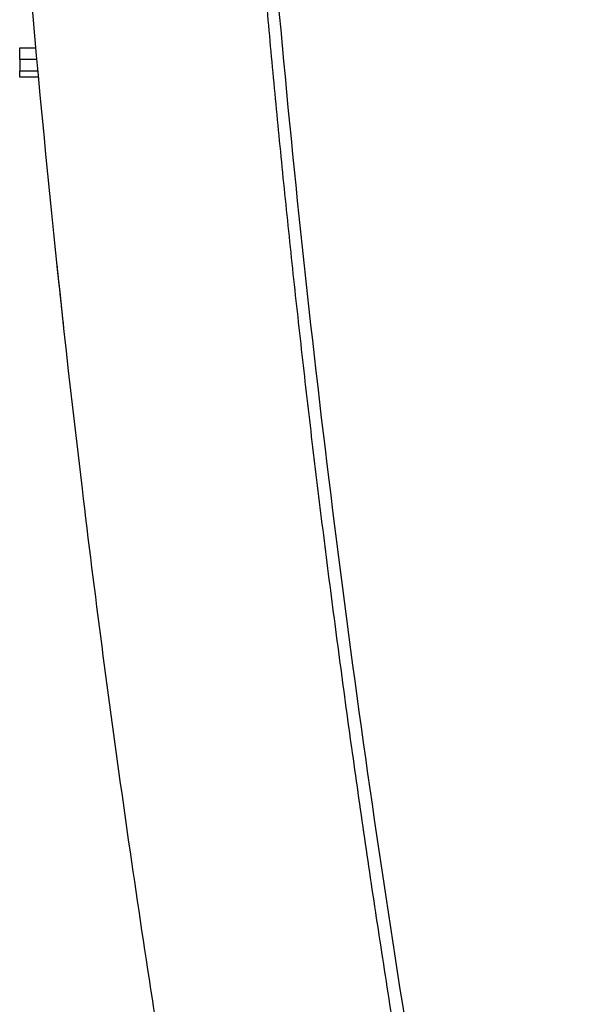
# Model space of a CAD drawing. Header units: millimetres. Extents: x -0.44 to 1.31, y -0.87 to 1.29.
# Tile 129 of 182: x 0.6268 to 0.676, y -0.0153 to 0.069. Entities that reach past the tile are written whole.
import ezdxf

# ---------------------------------------------------------------- set-up
doc = ezdxf.new("R2010")
doc.units = ezdxf.units.MM

msp = doc.modelspace()

# ---------------------------------------------------------------- linework, layer by layer
at = {"color": 7, "linetype": 'Continuous', "lineweight": 25}
for p, q in [((0.626795, 0.06556), (0.626804, 0.06656)), ((0.626794, 0.06556), (0.626811, 0.06456)), ((0.62682, 0.06406), (0.626811, 0.06456))]:
    msp.add_line(p, q, dxfattribs=at)
for points, knots in [([(0.644921, 0.238541), (0.643731, 0.210211), (0.643482, 0.181779), (0.644886, 0.124897), (0.646539, 0.096448), (0.651742, 0.039724), (0.655291, 0.011449), (0.664257, -0.044739), (0.669674, -0.072652), (0.675996, -0.100293)], [0, 0, 0, 0, 0.25, 0.25, 0.5, 0.5, 0.75, 0.75, 1, 1, 1, 1]), ([(0.661607, -0.131099), (0.657227, -0.113556), (0.653214, -0.095931), (0.647748, -0.06937), (0.646018, -0.060495), (0.642744, -0.042716), (0.641199, -0.033811), (0.638297, -0.015968), (0.636938, -0.007029), (0.634408, 0.010873), (0.633237, 0.019835), (0.630004, 0.046757), (0.628222, 0.064755), (0.626817, 0.082777)], [0, 0, 0, 0, 0.25, 0.25, 0.375, 0.375, 0.5, 0.5, 0.625, 0.625, 0.75, 0.75, 1, 1, 1, 1]), ([(0.647175, 0.079095), (0.647272, 0.077921), (0.647468, 0.075567), (0.647774, 0.072028), (0.64809, 0.06847), (0.648419, 0.064894), (0.64876, 0.0613), (0.649112, 0.057687), (0.649477, 0.054056), (0.649854, 0.050408), (0.650244, 0.046741), (0.650646, 0.043056), (0.651061, 0.039353), (0.651489, 0.035632), (0.651931, 0.031894), (0.652386, 0.028137), (0.652854, 0.024363), (0.653336, 0.020571), (0.653831, 0.016761), (0.654341, 0.012934), (0.654865, 0.00909), (0.655403, 0.005227), (0.655956, 0.001348), (0.656523, -0.002549), (0.657106, -0.006464), (0.657703, -0.010395), (0.658315, -0.014344), (0.658943, -0.01831), (0.659587, -0.022292), (0.660246, -0.026292), (0.660921, -0.030309), (0.661612, -0.034342), (0.662319, -0.038393), (0.663043, -0.04246), (0.663783, -0.046543), (0.66454, -0.050643), (0.665314, -0.05476), (0.666105, -0.058893), (0.666914, -0.063042), (0.66774, -0.067207), (0.668583, -0.071389), (0.669445, -0.075586), (0.670324, -0.0798), (0.671222, -0.084029), (0.672138, -0.088274), (0.673073, -0.092535), (0.674025, -0.096812), (0.674674, -0.099666), (0.674999, -0.101097)], [0, 0, 0, 0, 0.019362, 0.038831, 0.058404, 0.078084, 0.097869, 0.117759, 0.137756, 0.157857, 0.178065, 0.198378, 0.218797, 0.239321, 0.259951, 0.280687, 0.301528, 0.322475, 0.343528, 0.364686, 0.38595, 0.407319, 0.428794, 0.450375, 0.472061, 0.493853, 0.515751, 0.537754, 0.559863, 0.582077, 0.604397, 0.626823, 0.649354, 0.671991, 0.694734, 0.717582, 0.740536, 0.763595, 0.786761, 0.810031, 0.833408, 0.85689, 0.880477, 0.904171, 0.927969, 0.951874, 0.975884, 1, 1, 1, 1]), ([(0.626804, 0.06656), (0.626804, 0.06656), (0.626806, 0.06656), (0.626818, 0.06656), (0.626837, 0.06656), (0.626865, 0.06656), (0.6269, 0.06656), (0.626974, 0.06656), (0.627119, 0.06656), (0.627378, 0.06656), (0.627694, 0.06656), (0.627974, 0.06656), (0.628143, 0.06656), (0.628183, 0.06656)], [0, 0, 0, 0, 0.050258, 0.100141, 0.149848, 0.199578, 0.24953, 0.2999, 0.461913, 0.624313, 0.786267, 0.94861, 1, 1, 1, 1]), ([(0.628274, 0.06556), (0.628231, 0.06556), (0.628145, 0.06556), (0.62802, 0.06556), (0.6279, 0.06556), (0.627785, 0.06556), (0.627675, 0.06556), (0.62757, 0.06556), (0.627472, 0.06556), (0.62735, 0.06556), (0.62721, 0.06556), (0.627067, 0.06556), (0.626949, 0.06556), (0.626862, 0.06556), (0.626806, 0.06556), (0.626798, 0.06556), (0.626795, 0.06556)], [0, 0, 0, 0, 0.051569, 0.102669, 0.153303, 0.203469, 0.253168, 0.302399, 0.351164, 0.399461, 0.495016, 0.592383, 0.691565, 0.792561, 0.895373, 1, 1, 1, 1]), ([(0.628366, 0.06456), (0.628147, 0.06456), (0.627941, 0.06456), (0.627564, 0.06456), (0.627392, 0.06456), (0.626968, 0.06456), (0.626812, 0.06456), (0.626812, 0.06456)], [0, 0, 0, 0, 0.25, 0.25, 0.5, 0.5, 1, 1, 1, 1]), ([(0.628412, 0.06406), (0.62837, 0.06406), (0.628287, 0.06406), (0.628164, 0.06406), (0.627964, 0.06406), (0.627696, 0.06406), (0.627394, 0.06406), (0.627142, 0.06406), (0.626976, 0.06406), (0.626879, 0.06406), (0.626826, 0.06406), (0.626821, 0.06406), (0.626818, 0.06406)], [0, 0, 0, 0, 0.046977, 0.093939, 0.141094, 0.282259, 0.426372, 0.570269, 0.711651, 0.807005, 0.902545, 1, 1, 1, 1]), ([(0.630566, 0.042705), (0.630566, 0.042706), (0.630566, 0.042707), (0.630564, 0.04272), (0.630562, 0.042739), (0.630559, 0.042767), (0.630553, 0.04282), (0.630543, 0.042918), (0.630524, 0.043089), (0.630501, 0.043304), (0.630463, 0.043651), (0.630405, 0.044187), (0.630334, 0.044844), (0.630272, 0.045425), (0.630223, 0.045886), (0.630171, 0.046367), (0.630124, 0.04681), (0.630082, 0.047206), (0.630046, 0.04755), (0.630022, 0.047782), (0.630009, 0.047898)], [0, 0, 0, 0, 0.025004, 0.049959, 0.074902, 0.09987, 0.124899, 0.187441, 0.250068, 0.312313, 0.374651, 0.499805, 0.624209, 0.686777, 0.749448, 0.811755, 0.874158, 0.916113, 0.958005, 1, 1, 1, 1])]:
    msp.add_open_spline(points, degree=3, knots=knots, dxfattribs=at)

doc.saveas('drawing.dxf')
